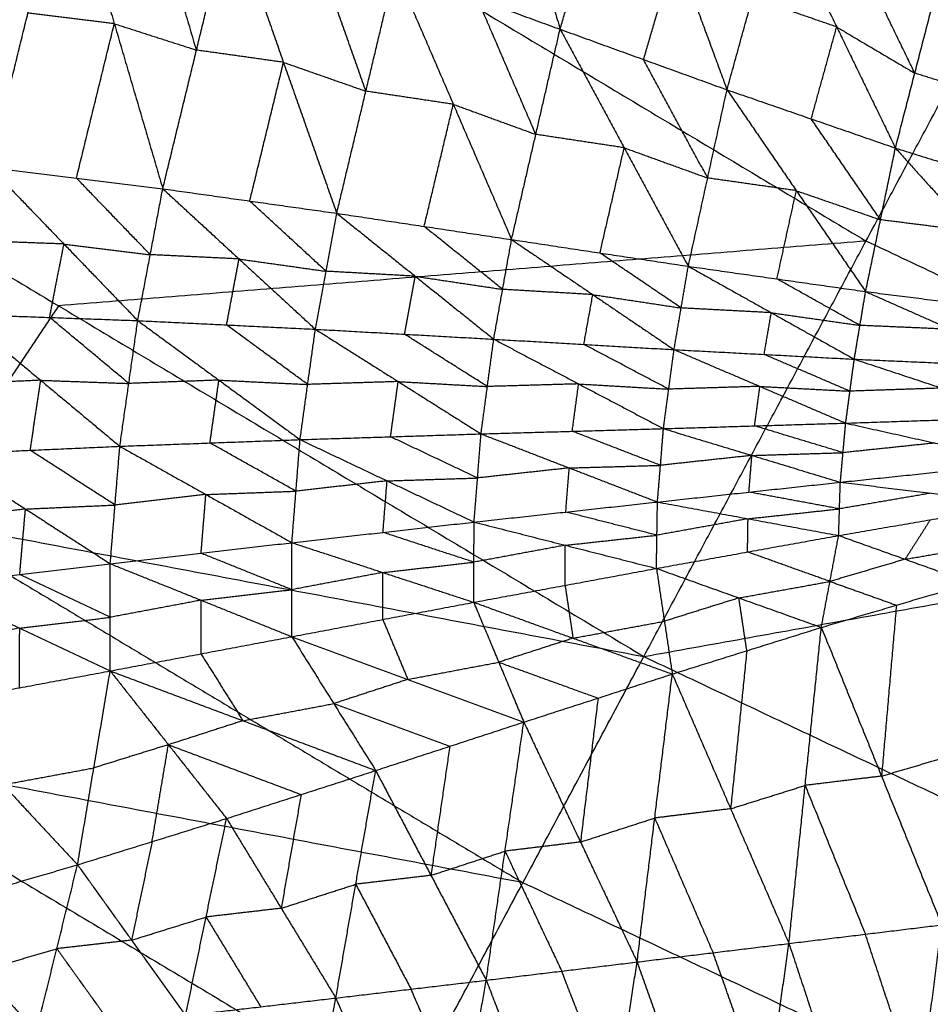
# Model space of a CAD drawing. Header units: millimetres. Extents: x -106 to 110, y -96 to 120.
# Tile 104 of 256: x -43.02 to -37.34, y -66.82 to -60.67. Entities that reach past the tile are written whole.
import ezdxf

# ---------------------------------------------------------------- set-up
doc = ezdxf.new("R2010")
doc.units = ezdxf.units.MM
doc.header["$MEASUREMENT"] = 0
doc.layers.add('Default', color=7, linetype='Continuous', true_color=0x000000)

msp = doc.modelspace()

# ---------------------------------------------------------------- linework, layer by layer
at = {"layer": 'Default'}
for points in [[(-40.202, -58.7702, 1.6896), (-39.9254, -59.749, 1.6548), (-39.6487, -60.7279, 1.62)], [(-39.6487, -60.7279, 1.62), (-39.4486, -60.0453, 1.7261), (-39.2485, -59.3626, 1.8321)], [(-39.2485, -59.3626, 1.8321), (-38.9273, -60.2343, 1.8133), (-38.6061, -61.1061, 1.7945)], [(-39.1256, -64.6468, 6.9532), (-37.7381, -62.0511, 6.2709), (-36.3506, -59.4553, 5.5886)], [(-43.2089, -61.5909, 1.538), (-42.9723, -60.6265, 1.3751), (-42.7356, -59.6621, 1.2122)], [(-42.7356, -59.6621, 1.2122), (-42.4329, -60.6933, 1.4086), (-42.1303, -61.7245, 1.6049)], [(-41.9196, -60.8581, 1.4636), (-42.0709, -60.3425, 1.3655), (-42.2222, -59.8269, 1.2673)], [(-41.3937, -59.86, 6.2709), (-39.5659, -60.9555, 6.2709), (-37.7381, -62.0511, 6.2709)], [(-38.6061, -61.1061, 1.7945), (-38.4472, -60.5316, 1.8898), (-38.2883, -59.9571, 1.985)], [(-38.2883, -59.9571, 1.985), (-37.9212, -60.7136, 1.9776), (-37.5541, -61.4701, 1.9702)], [(-42.1303, -61.7245, 1.6049), (-41.9196, -60.8581, 1.4636), (-41.7089, -59.9918, 1.3224)], [(-41.7089, -59.9918, 1.3224), (-41.3762, -60.9347, 1.5112), (-41.0436, -61.8777, 1.7)], [(-40.8615, -61.1148, 1.58), (-41.0279, -60.6433, 1.4856), (-41.1942, -60.1718, 1.3912)], [(-46.4367, -60.2647, 6.9532), (-42.7811, -62.4558, 6.9532), (-39.1256, -64.6468, 6.9532)], [(-39.1274, -60.917, 1.7073), (-39.0273, -60.5757, 1.7603), (-38.9273, -60.2343, 1.8133)], [(-37.4333, -61.0024, 2.0536), (-37.6168, -60.6242, 2.0573), (-37.8003, -60.2459, 2.061)], [(-41.0436, -61.8777, 1.7), (-40.8615, -61.1148, 1.58), (-40.6795, -60.3519, 1.46)], [(-40.6795, -60.3519, 1.46), (-40.3156, -61.1969, 1.6397), (-39.9518, -62.0419, 1.8193)], [(-40.6795, -60.3519, 1.46), (-40.1641, -60.5399, 1.54), (-39.6487, -60.7279, 1.62)], [(-37.9212, -60.7136, 1.9776), (-38.1842, -60.6226, 1.9337), (-38.4472, -60.5316, 1.8898)], [(-39.8003, -61.3849, 1.7197), (-39.9822, -60.9624, 1.6298), (-40.1641, -60.5399, 1.54)], [(-37.5541, -61.4701, 1.9702), (-37.4333, -61.0024, 2.0536), (-37.3124, -60.5347, 2.137)], [(-42.4329, -60.6933, 1.4086), (-42.7026, -60.6599, 1.3918), (-42.9723, -60.6265, 1.3751)], [(-42.6696, -61.6577, 1.5714), (-42.5513, -61.1755, 1.49), (-42.4329, -60.6933, 1.4086)], [(-42.4329, -60.6933, 1.4086), (-42.1763, -60.7757, 1.4361), (-41.9196, -60.8581, 1.4636)], [(-38.0801, -61.2881, 1.8824), (-38.0007, -61.0008, 1.93), (-37.9212, -60.7136, 1.9776)], [(-37.9212, -60.7136, 1.9776), (-37.6772, -60.858, 2.0156), (-37.4333, -61.0024, 2.0536)], [(-39.9518, -62.0419, 1.8193), (-39.8003, -61.3849, 1.7197), (-39.6487, -60.7279, 1.62)], [(-39.6487, -60.7279, 1.62), (-39.2482, -61.4684, 1.788), (-38.8477, -62.2088, 1.9559)], [(-39.6487, -60.7279, 1.62), (-39.1274, -60.917, 1.7073), (-38.6061, -61.1061, 1.7945)], [(-41.3762, -60.9347, 1.5112), (-41.6479, -60.8964, 1.4874), (-41.9196, -60.8581, 1.4636)], [(-41.587, -61.8011, 1.6524), (-41.4816, -61.3679, 1.5818), (-41.3762, -60.9347, 1.5112)], [(-41.3762, -60.9347, 1.5112), (-41.1189, -61.0247, 1.5456), (-40.8615, -61.1148, 1.58)], [(-38.7269, -61.6574, 1.8752), (-38.9271, -61.2872, 1.7912), (-39.1274, -60.917, 1.7073)], [(-36.8972, -61.1703, 2.1368), (-37.1652, -61.0863, 2.0952), (-37.4333, -61.0024, 2.0536)], [(-40.3156, -61.1969, 1.6397), (-40.5886, -61.1558, 1.6098), (-40.8615, -61.1148, 1.58)], [(-38.8477, -62.2088, 1.9559), (-38.7269, -61.6574, 1.8752), (-38.6061, -61.1061, 1.7945)], [(-38.6061, -61.1061, 1.7945), (-38.1733, -61.7364, 1.9458), (-37.7405, -62.3668, 2.0972)], [(-38.6061, -61.1061, 1.7945), (-38.0801, -61.2881, 1.8824), (-37.5541, -61.4701, 1.9702)], [(-40.4977, -61.9598, 1.7596), (-40.4067, -61.5783, 1.6996), (-40.3156, -61.1969, 1.6397)], [(-40.3156, -61.1969, 1.6397), (-40.058, -61.2909, 1.6797), (-39.8003, -61.3849, 1.7197)], [(-37.6473, -61.9185, 2.0337), (-37.8637, -61.6033, 1.958), (-38.0801, -61.2881, 1.8824)], [(-39.2482, -61.4684, 1.788), (-39.5242, -61.4266, 1.7538), (-39.8003, -61.3849, 1.7197)], [(-39.3997, -62.1254, 1.8876), (-39.324, -61.7969, 1.8378), (-39.2482, -61.4684, 1.788)], [(-39.2482, -61.4684, 1.788), (-38.9875, -61.5629, 1.8316), (-38.7269, -61.6574, 1.8752)], [(-37.7405, -62.3668, 2.0972), (-37.6473, -61.9185, 2.0337), (-37.5541, -61.4701, 1.9702)], [(-37.5541, -61.4701, 1.9702), (-37.0871, -61.9893, 2.1017), (-36.62, -62.5085, 2.2332)], [(-37.5541, -61.4701, 1.9702), (-37.0181, -61.6379, 2.0534), (-36.482, -61.8058, 2.1366)], [(-43.2089, -61.5909, 1.538), (-42.7477, -62.0696, 1.7156), (-42.2864, -62.5483, 1.8932)], [(-43.2089, -61.5909, 1.538), (-42.6696, -61.6577, 1.5714), (-42.1303, -61.7245, 1.6049)], [(-42.2083, -62.1364, 1.749), (-42.439, -61.897, 1.6602), (-42.6696, -61.6577, 1.5714)], [(-38.1733, -61.7364, 1.9458), (-38.4501, -61.6969, 1.9105), (-38.7269, -61.6574, 1.8752)], [(-42.2864, -62.5483, 1.8932), (-42.2083, -62.1364, 1.749), (-42.1303, -61.7245, 1.6049)], [(-42.1303, -61.7245, 1.6049), (-41.6538, -62.1633, 1.7783), (-41.1772, -62.6021, 1.9516)], [(-42.1303, -61.7245, 1.6049), (-41.587, -61.8011, 1.6524), (-41.0436, -61.8777, 1.7)], [(-38.2941, -62.2878, 2.0266), (-38.2337, -62.0121, 1.9862), (-38.1733, -61.7364, 1.9458)], [(-38.1733, -61.7364, 1.9458), (-37.9103, -61.8274, 1.9898), (-37.6473, -61.9185, 2.0337)], [(-41.1104, -62.2399, 1.8258), (-41.3487, -62.0205, 1.7391), (-41.587, -61.8011, 1.6524)], [(-41.1772, -62.6021, 1.9516), (-41.1104, -62.2399, 1.8258), (-41.0436, -61.8777, 1.7)], [(-41.0436, -61.8777, 1.7), (-40.5532, -62.271, 1.867), (-40.0629, -62.6644, 2.0341)], [(-41.0436, -61.8777, 1.7), (-40.4977, -61.9598, 1.7596), (-39.9518, -62.0419, 1.8193)], [(-37.0871, -61.9893, 2.1017), (-37.3672, -61.9539, 2.0677), (-37.6473, -61.9185, 2.0337)], [(-40.0074, -62.3531, 1.9267), (-40.2525, -62.1565, 1.8432), (-40.4977, -61.9598, 1.7596)], [(-42.7477, -62.0696, 1.7156), (-43.0229, -62.0596, 1.7078), (-43.2982, -62.0497, 1.7)], [(-42.8369, -62.5284, 1.8776), (-42.7923, -62.299, 1.7966), (-42.7477, -62.0696, 1.7156)], [(-37.7381, -62.0511, 6.2709), (-40.2596, -62.2534, 6.612), (-42.7811, -62.4558, 6.9532)], [(-42.7477, -62.0696, 1.7156), (-42.478, -62.103, 1.7323), (-42.2083, -62.1364, 1.749)], [(-40.0629, -62.6644, 2.0341), (-40.0074, -62.3531, 1.9267), (-39.9518, -62.0419, 1.8193)], [(-39.9518, -62.0419, 1.8193), (-39.4445, -62.3858, 1.9769), (-38.9372, -62.7296, 2.1345)], [(-39.9518, -62.0419, 1.8193), (-39.3997, -62.1254, 1.8876), (-38.8477, -62.2088, 1.9559)], [(-34.1465, -63.7498, 6.2709), (-35.9423, -62.9004, 6.2709), (-37.7381, -62.0511, 6.2709)], [(-38.8924, -62.4692, 2.0452), (-39.1461, -62.2973, 1.9664), (-39.3997, -62.1254, 1.8876)], [(-41.6538, -62.1633, 1.7783), (-41.931, -62.1498, 1.7636), (-42.2083, -62.1364, 1.749)], [(-41.7318, -62.5752, 1.9224), (-41.6928, -62.3692, 1.8503), (-41.6538, -62.1633, 1.7783)], [(-41.6538, -62.1633, 1.7783), (-41.3821, -62.2016, 1.802), (-41.1104, -62.2399, 1.8258)], [(-40.5532, -62.271, 1.867), (-40.8318, -62.2554, 1.8464), (-41.1104, -62.2399, 1.8258)], [(-38.9372, -62.7296, 2.1345), (-38.8924, -62.4692, 2.0452), (-38.8477, -62.2088, 1.9559)], [(-38.8477, -62.2088, 1.9559), (-38.3295, -62.499, 2.0986), (-37.8113, -62.7893, 2.2413)], [(-38.8477, -62.2088, 1.9559), (-38.2941, -62.2878, 2.0266), (-37.7405, -62.3668, 2.0972)], [(-40.6201, -62.6332, 1.9929), (-40.5867, -62.4521, 1.9299), (-40.5532, -62.271, 1.867)], [(-40.5532, -62.271, 1.867), (-40.2803, -62.3121, 1.8969), (-40.0074, -62.3531, 1.9267)], [(-37.7759, -62.578, 2.1692), (-38.035, -62.4329, 2.0979), (-38.2941, -62.2878, 2.0266)], [(-39.4445, -62.3858, 1.9769), (-39.7259, -62.3695, 1.9518), (-40.0074, -62.3531, 1.9267)], [(-37.8113, -62.7893, 2.2413), (-37.7759, -62.578, 2.1692), (-37.7405, -62.3668, 2.0972)], [(-37.7405, -62.3668, 2.0972), (-37.2077, -62.6029, 2.2213), (-36.6749, -62.8389, 2.3455)], [(-37.7405, -62.3668, 2.0972), (-37.1803, -62.4376, 2.1652), (-36.62, -62.5085, 2.2332)], [(-39.5001, -62.697, 2.0843), (-39.4723, -62.5414, 2.0306), (-39.4445, -62.3858, 1.9769)], [(-39.4445, -62.3858, 1.9769), (-39.1685, -62.4275, 2.0111), (-38.8924, -62.4692, 2.0452)], [(-42.7811, -62.4558, 6.9532), (-43.2263, -63.122, 7.201), (-43.6715, -63.7883, 7.4488)], [(-38.3295, -62.499, 2.0986), (-38.611, -62.4841, 2.0719), (-38.8924, -62.4692, 2.0452)], [(-38.3743, -62.7594, 2.1879), (-38.3519, -62.6292, 2.1433), (-38.3295, -62.499, 2.0986)], [(-38.3295, -62.499, 2.0986), (-38.0527, -62.5385, 2.1339), (-37.7759, -62.578, 2.1692)], [(-43.3875, -62.5085, 1.8621), (-42.8929, -62.9209, 2.0712), (-42.3984, -63.3334, 2.2804)], [(-43.3875, -62.5085, 1.8621), (-42.8369, -62.5284, 1.8776), (-42.2864, -62.5483, 1.8932)], [(-42.3424, -62.9408, 2.0868), (-42.5896, -62.7346, 1.9822), (-42.8369, -62.5284, 1.8776)], [(-42.3984, -63.3334, 2.2804), (-42.3424, -62.9408, 2.0868), (-42.2864, -62.5483, 1.8932)], [(-42.2864, -62.5483, 1.8932), (-41.7796, -62.92, 2.0927), (-41.2728, -63.2918, 2.2921)], [(-42.2864, -62.5483, 1.8932), (-41.7318, -62.5752, 1.9224), (-41.1772, -62.6021, 1.9516)], [(-41.225, -62.9469, 2.1219), (-41.4784, -62.7611, 2.0221), (-41.7318, -62.5752, 1.9224)], [(-41.2728, -63.2918, 2.2921), (-41.225, -62.9469, 2.1219), (-41.1772, -62.6021, 1.9516)], [(-41.1772, -62.6021, 1.9516), (-40.6599, -62.929, 2.1392), (-40.1425, -63.2559, 2.3268)], [(-41.1772, -62.6021, 1.9516), (-40.6201, -62.6332, 1.9929), (-40.0629, -62.6644, 2.0341)], [(-37.2077, -62.6029, 2.2213), (-37.4918, -62.5905, 2.1953), (-37.7759, -62.578, 2.1692)], [(-40.1027, -62.9601, 2.1804), (-40.3614, -62.7967, 2.0867), (-40.6201, -62.6332, 1.9929)], [(-40.1425, -63.2559, 2.3268), (-40.1027, -62.9601, 2.1804), (-40.0629, -62.6644, 2.0341)], [(-40.0629, -62.6644, 2.0341), (-39.5328, -62.9438, 2.2068), (-39.0028, -63.2232, 2.3795)], [(-40.0629, -62.6644, 2.0341), (-39.5001, -62.697, 2.0843), (-38.9372, -62.7296, 2.1345)], [(-38.97, -62.9764, 2.257), (-39.235, -62.8367, 2.1706), (-39.5001, -62.697, 2.0843)], [(-39.0028, -63.2232, 2.3795), (-38.97, -62.9764, 2.257), (-38.9372, -62.7296, 2.1345)], [(-38.9372, -62.7296, 2.1345), (-38.401, -62.9591, 2.2874), (-37.8649, -63.1886, 2.4404)], [(-38.9372, -62.7296, 2.1345), (-38.3743, -62.7594, 2.1879), (-37.8113, -62.7893, 2.2413)], [(-37.8381, -62.9889, 2.3408), (-38.1062, -62.8742, 2.2644), (-38.3743, -62.7594, 2.1879)], [(-37.8649, -63.1886, 2.4404), (-37.8381, -62.9889, 2.3408), (-37.8113, -62.7893, 2.2413)], [(-37.8113, -62.7893, 2.2413), (-37.2649, -62.9699, 2.3715), (-36.7185, -63.1505, 2.5017)], [(-37.8113, -62.7893, 2.2413), (-37.2431, -62.8141, 2.2934), (-36.6749, -62.8389, 2.3455)], [(-39.1256, -64.6468, 6.9532), (-34.1465, -63.7498, 6.2709), (-29.1674, -62.8527, 5.5886)], [(-48.2174, -62.9297, 7.9444), (-44.427, -65.2017, 7.9444), (-40.6365, -67.4736, 7.9444)], [(-48.2174, -62.9297, 7.9444), (-43.6715, -63.7883, 7.4488), (-39.1256, -64.6468, 6.9532)], [(-42.8929, -62.9209, 2.0712), (-43.1727, -62.9334, 2.0747), (-43.4525, -62.9459, 2.0781)], [(-42.958, -63.3584, 2.2873), (-42.9254, -63.1397, 2.1793), (-42.8929, -62.9209, 2.0712)], [(-42.8929, -62.9209, 2.0712), (-42.6177, -62.9309, 2.079), (-42.3424, -62.9408, 2.0868)], [(-41.7796, -62.92, 2.0927), (-42.061, -62.9304, 2.0897), (-42.3424, -62.9408, 2.0868)], [(-41.8356, -63.3126, 2.2863), (-41.8076, -63.1163, 2.1895), (-41.7796, -62.92, 2.0927)], [(-41.7796, -62.92, 2.0927), (-41.5023, -62.9335, 2.1073), (-41.225, -62.9469, 2.1219)], [(-40.6599, -62.929, 2.1392), (-40.9424, -62.938, 2.1305), (-41.225, -62.9469, 2.1219)], [(-40.7077, -63.2739, 2.3095), (-40.6838, -63.1014, 2.2243), (-40.6599, -62.929, 2.1392)], [(-40.6599, -62.929, 2.1392), (-40.3813, -62.9446, 2.1598), (-40.1027, -62.9601, 2.1804)], [(-39.5328, -62.9438, 2.2068), (-39.8178, -62.9519, 2.1936), (-40.1027, -62.9601, 2.1804)], [(-39.5727, -63.2395, 2.3531), (-39.5528, -63.0917, 2.28), (-39.5328, -62.9438, 2.2068)], [(-39.5328, -62.9438, 2.2068), (-39.2514, -62.9601, 2.2319), (-38.97, -62.9764, 2.257)], [(-38.401, -62.9591, 2.2874), (-38.6855, -62.9677, 2.2722), (-38.97, -62.9764, 2.257)], [(-38.4338, -63.2059, 2.4099), (-38.4174, -63.0825, 2.3487), (-38.401, -62.9591, 2.2874)], [(-38.401, -62.9591, 2.2874), (-38.1196, -62.974, 2.3141), (-37.8381, -62.9889, 2.3408)], [(-37.2649, -62.9699, 2.3715), (-37.5515, -62.9794, 2.3562), (-37.8381, -62.9889, 2.3408)], [(-37.8649, -63.1886, 2.4404), (-37.2917, -63.1696, 2.471), (-36.7185, -63.1505, 2.5017)], [(-40.1425, -63.2559, 2.3268), (-39.5727, -63.2395, 2.3531), (-39.0028, -63.2232, 2.3795)], [(-39.0405, -63.6815, 2.6994), (-39.0216, -63.4523, 2.5394), (-39.0028, -63.2232, 2.3795)], [(-39.0028, -63.2232, 2.3795), (-38.4338, -63.2059, 2.4099), (-37.8649, -63.1886, 2.4404)], [(-39.0028, -63.2232, 2.3795), (-38.4505, -63.3906, 2.5407), (-37.8982, -63.558, 2.702)], [(-37.8815, -63.3733, 2.5712), (-38.1577, -63.2896, 2.4906), (-38.4338, -63.2059, 2.4099)], [(-37.8982, -63.558, 2.702), (-37.8815, -63.3733, 2.5712), (-37.8649, -63.1886, 2.4404)], [(-37.8649, -63.1886, 2.4404), (-37.3068, -63.3131, 2.5743), (-36.7487, -63.4376, 2.7082)], [(-42.3984, -63.3334, 2.2804), (-41.8356, -63.3126, 2.2863), (-41.2728, -63.2918, 2.2921)], [(-41.3236, -63.9357, 2.7316), (-41.2982, -63.6138, 2.5118), (-41.2728, -63.2918, 2.2921)], [(-41.2728, -63.2918, 2.2921), (-40.7077, -63.2739, 2.3095), (-40.1425, -63.2559, 2.3268)], [(-41.2728, -63.2918, 2.2921), (-40.7293, -63.5494, 2.4994), (-40.1857, -63.8069, 2.7067)], [(-40.1641, -63.5314, 2.5168), (-40.4359, -63.4026, 2.4131), (-40.7077, -63.2739, 2.3095)], [(-40.1857, -63.8069, 2.7067), (-40.1641, -63.5314, 2.5168), (-40.1425, -63.2559, 2.3268)], [(-40.1425, -63.2559, 2.3268), (-39.5915, -63.4687, 2.5131), (-39.0405, -63.6815, 2.6994)], [(-39.0216, -63.4523, 2.5394), (-39.2971, -63.3459, 2.4463), (-39.5727, -63.2395, 2.3531)], [(-43.5175, -63.3834, 2.2942), (-42.958, -63.3584, 2.2873), (-42.3984, -63.3334, 2.2804)], [(-42.4283, -63.7003, 2.5289), (-42.6931, -63.5293, 2.4081), (-42.958, -63.3584, 2.2873)], [(-42.4582, -64.0672, 2.7775), (-42.4283, -63.7003, 2.5289), (-42.3984, -63.3334, 2.2804)], [(-42.3984, -63.3334, 2.2804), (-41.861, -63.6346, 2.506), (-41.3236, -63.9357, 2.7316)], [(-41.2982, -63.6138, 2.5118), (-41.5669, -63.4632, 2.3991), (-41.8356, -63.3126, 2.2863)], [(-37.3068, -63.3131, 2.5743), (-37.5942, -63.3432, 2.5728), (-37.8815, -63.3733, 2.5712)], [(-43.5175, -63.3834, 2.2942), (-42.9879, -63.7253, 2.5358), (-42.4582, -64.0672, 2.7775)], [(-38.4505, -63.3906, 2.5407), (-38.7361, -63.4215, 2.5401), (-39.0216, -63.4523, 2.5394)], [(-38.4693, -63.6197, 2.7007), (-38.4599, -63.5052, 2.6207), (-38.4505, -63.3906, 2.5407)], [(-38.4505, -63.3906, 2.5407), (-38.166, -63.3819, 2.556), (-37.8815, -63.3733, 2.5712)], [(-39.5915, -63.4687, 2.5131), (-39.8778, -63.5, 2.5149), (-40.1641, -63.5314, 2.5168)], [(-39.6131, -63.7442, 2.703), (-39.6023, -63.6064, 2.6081), (-39.5915, -63.4687, 2.5131)], [(-39.5915, -63.4687, 2.5131), (-39.3066, -63.4605, 2.5262), (-39.0216, -63.4523, 2.5394)], [(-37.8982, -63.558, 2.702), (-37.3235, -63.4978, 2.7051), (-36.7487, -63.4376, 2.7082)], [(-40.7293, -63.5494, 2.4994), (-40.4467, -63.5404, 2.5081), (-40.1641, -63.5314, 2.5168)], [(-40.7293, -63.5494, 2.4994), (-41.0137, -63.5816, 2.5056), (-41.2982, -63.6138, 2.5118)], [(-40.7547, -63.8713, 2.7191), (-40.742, -63.7103, 2.6093), (-40.7293, -63.5494, 2.4994)], [(-39.0405, -63.6815, 2.6994), (-38.4693, -63.6197, 2.7007), (-37.8982, -63.558, 2.702)], [(-37.909, -63.8908, 3.0258), (-37.9036, -63.7244, 2.8639), (-37.8982, -63.558, 2.702)], [(-37.8982, -63.558, 2.702), (-37.331, -63.6262, 2.8334), (-36.7639, -63.6945, 2.9647)], [(-41.861, -63.6346, 2.506), (-42.1447, -63.6674, 2.5175), (-42.4283, -63.7003, 2.5289)], [(-41.8909, -64.0014, 2.7545), (-41.876, -63.818, 2.6303), (-41.861, -63.6346, 2.506)], [(-41.861, -63.6346, 2.506), (-41.5796, -63.6242, 2.5089), (-41.2982, -63.6138, 2.5118)], [(-37.9036, -63.7244, 2.8639), (-38.1865, -63.6721, 2.7823), (-38.4693, -63.6197, 2.7007)], [(-37.331, -63.6262, 2.8334), (-37.6173, -63.6753, 2.8486), (-37.9036, -63.7244, 2.8639)], [(-42.9879, -63.7253, 2.5358), (-43.2706, -63.7588, 2.553), (-43.5533, -63.7923, 2.5702)], [(-43.0236, -64.1342, 2.8118), (-43.0057, -63.9297, 2.6738), (-42.9879, -63.7253, 2.5358)], [(-42.9879, -63.7253, 2.5358), (-42.7081, -63.7128, 2.5324), (-42.4283, -63.7003, 2.5289)], [(-40.1857, -63.8069, 2.7067), (-39.6131, -63.7442, 2.703), (-39.0405, -63.6815, 2.6994)], [(-39.047, -64.0964, 3.0939), (-39.0437, -63.8889, 2.8966), (-39.0405, -63.6815, 2.6994)], [(-39.0405, -63.6815, 2.6994), (-38.4748, -63.7861, 2.8626), (-37.909, -63.8908, 3.0258)], [(-38.4748, -63.7861, 2.8626), (-38.1892, -63.7552, 2.8632), (-37.9036, -63.7244, 2.8639)], [(-37.909, -63.8908, 3.0258), (-37.3365, -63.7926, 2.9952), (-36.7639, -63.6945, 2.9647)], [(-43.6715, -63.7883, 7.4488), (-41.7763, -64.9242, 7.4488), (-39.881, -66.0602, 7.4488)], [(-39.0437, -63.8889, 2.8966), (-39.3284, -63.8166, 2.7998), (-39.6131, -63.7442, 2.703)], [(-38.4748, -63.7861, 2.8626), (-38.7592, -63.8375, 2.8796), (-39.0437, -63.8889, 2.8966)], [(-38.478, -63.9936, 3.0599), (-38.4764, -63.8898, 2.9612), (-38.4748, -63.7861, 2.8626)], [(-41.3236, -63.9357, 2.7316), (-40.7547, -63.8713, 2.7191), (-40.1857, -63.8069, 2.7067)], [(-40.1882, -64.308, 3.1738), (-40.187, -64.0575, 2.9403), (-40.1857, -63.8069, 2.7067)], [(-40.1857, -63.8069, 2.7067), (-39.6164, -63.9517, 2.9003), (-39.047, -64.0964, 3.0939)], [(-37.3365, -63.7926, 2.9952), (-37.4151, -63.9158, 3.1749), (-37.4938, -64.039, 3.3546)], [(-40.187, -64.0575, 2.9403), (-40.4708, -63.9644, 2.8297), (-40.7547, -63.8713, 2.7191)], [(-39.6164, -63.9517, 2.9003), (-39.3301, -63.9203, 2.8985), (-39.0437, -63.8889, 2.8966)], [(-39.047, -64.0964, 3.0939), (-38.478, -63.9936, 3.0599), (-37.909, -63.8908, 3.0258)], [(-38.0171, -64.465, 3.8834), (-37.9631, -64.1779, 3.4546), (-37.909, -63.8908, 3.0258)], [(-37.909, -63.8908, 3.0258), (-37.4938, -64.039, 3.3546), (-37.0786, -64.1872, 3.6835)], [(-42.4582, -64.0672, 2.7775), (-41.8909, -64.0014, 2.7545), (-41.3236, -63.9357, 2.7316)], [(-41.3243, -64.5229, 3.2701), (-41.324, -64.2293, 3.0008), (-41.3236, -63.9357, 2.7316)], [(-41.3236, -63.9357, 2.7316), (-40.7559, -64.1219, 2.9527), (-40.1882, -64.308, 3.1738)], [(-39.6164, -63.9517, 2.9003), (-39.9017, -64.0046, 2.9203), (-40.187, -64.0575, 2.9403)], [(-39.6176, -64.2022, 3.1339), (-39.617, -64.0769, 3.0171), (-39.6164, -63.9517, 2.9003)], [(-37.4938, -64.039, 3.3546), (-37.2075, -63.9899, 3.3394), (-36.9212, -63.9408, 3.3241)], [(-41.324, -64.2293, 3.0008), (-41.6074, -64.1154, 2.8777), (-41.8909, -64.0014, 2.7545)], [(-37.9631, -64.1779, 3.4546), (-38.2206, -64.0857, 3.2572), (-38.478, -63.9936, 3.0599)], [(-43.5891, -64.2013, 2.8462), (-43.0236, -64.1342, 2.8118), (-42.4582, -64.0672, 2.7775)], [(-42.4586, -64.7369, 3.3845), (-42.4584, -64.402, 3.081), (-42.4582, -64.0672, 2.7775)], [(-42.4582, -64.0672, 2.7775), (-41.8912, -64.295, 3.0238), (-41.3243, -64.5229, 3.2701)], [(-40.7559, -64.1219, 2.9527), (-40.4715, -64.0897, 2.9465), (-40.187, -64.0575, 2.9403)], [(-40.1882, -64.308, 3.1738), (-39.6176, -64.2022, 3.1339), (-39.047, -64.0964, 3.0939)], [(-39.047, -64.0964, 3.0939), (-38.9974, -64.4265, 3.5939), (-38.9478, -64.7565, 4.0938)], [(-39.047, -64.0964, 3.0939), (-38.5321, -64.2807, 3.4887), (-38.0171, -64.465, 3.8834)], [(-37.4938, -64.039, 3.3546), (-37.7285, -64.1084, 3.4046), (-37.9631, -64.1779, 3.4546)], [(-42.4584, -64.402, 3.081), (-42.741, -64.2681, 2.9464), (-43.0236, -64.1342, 2.8118)], [(-40.7559, -64.1219, 2.9527), (-41.0399, -64.1756, 2.9768), (-41.324, -64.2293, 3.0008)], [(-40.7562, -64.4154, 3.222), (-40.7561, -64.2687, 3.0873), (-40.7559, -64.1219, 2.9527)], [(-43.5891, -64.2013, 2.8462), (-43.0238, -64.4691, 3.1153), (-42.4586, -64.7369, 3.3845)], [(-39.6176, -64.2022, 3.1339), (-39.5928, -64.3672, 3.3839), (-39.568, -64.5323, 3.6338)], [(-38.5321, -64.2807, 3.4887), (-38.2476, -64.2293, 3.4716), (-37.9631, -64.1779, 3.4546)], [(-38.0171, -64.465, 3.8834), (-37.5479, -64.3261, 3.7834), (-37.0786, -64.1872, 3.6835)], [(-37.9631, -64.1779, 3.4546), (-37.7555, -64.252, 3.619), (-37.5479, -64.3261, 3.7834)], [(-41.8912, -64.295, 3.0238), (-41.6076, -64.2621, 3.0123), (-41.324, -64.2293, 3.0008)], [(-38.5321, -64.2807, 3.4887), (-38.7647, -64.3536, 3.5413), (-38.9974, -64.4265, 3.5939)], [(-38.4825, -64.6107, 3.9886), (-38.5073, -64.4457, 3.7387), (-38.5321, -64.2807, 3.4887)], [(-41.8912, -64.295, 3.0238), (-42.1748, -64.3485, 3.0524), (-42.4584, -64.402, 3.081)], [(-41.8914, -64.6299, 3.3273), (-41.8913, -64.4624, 3.1755), (-41.8912, -64.295, 3.0238)], [(-41.3243, -64.5229, 3.2701), (-40.7562, -64.4154, 3.222), (-40.1882, -64.308, 3.1738)], [(-40.1882, -64.308, 3.1738), (-40.0318, -64.6824, 3.744), (-39.8753, -65.0568, 4.3142)], [(-40.1882, -64.308, 3.1738), (-39.568, -64.5323, 3.6338), (-38.9478, -64.7565, 4.0938)], [(-37.5479, -64.3261, 3.7834), (-37.5945, -64.8602, 3.5625), (-37.6411, -65.3942, 3.3416)], [(-43.0238, -64.4691, 3.1153), (-42.7411, -64.4356, 3.0982), (-42.4584, -64.402, 3.081)], [(-40.7562, -64.4154, 3.222), (-40.678, -64.6026, 3.507), (-40.5998, -64.7898, 3.7921)], [(-39.568, -64.5323, 3.6338), (-39.2827, -64.4794, 3.6139), (-38.9974, -64.4265, 3.5939)], [(-38.9478, -64.7565, 4.0938), (-38.4825, -64.6107, 3.9886), (-38.0171, -64.465, 3.8834)], [(-38.2192, -66.4397, 3.0827), (-38.1182, -65.4523, 3.4831), (-38.0171, -64.465, 3.8834)], [(-38.0171, -64.465, 3.8834), (-37.6411, -65.3942, 3.3416), (-37.2651, -66.3235, 2.7999)], [(-43.0238, -64.4691, 3.1153), (-43.3075, -64.5218, 3.1487), (-43.5911, -64.5745, 3.1822)], [(-43.0259, -64.8423, 3.4513), (-43.0249, -64.6557, 3.2833), (-43.0238, -64.4691, 3.1153)], [(-42.4586, -64.7369, 3.3845), (-41.8914, -64.6299, 3.3273), (-41.3243, -64.5229, 3.2701)], [(-41.3243, -64.5229, 3.2701), (-41.0624, -64.941, 3.9065), (-40.8006, -65.3591, 4.5429)], [(-41.3243, -64.5229, 3.2701), (-40.5998, -64.7898, 3.7921), (-39.8753, -65.0568, 4.3142)], [(-39.568, -64.5323, 3.6338), (-39.7999, -64.6073, 3.6889), (-40.0318, -64.6824, 3.744)], [(-41.8914, -64.6299, 3.3273), (-41.7605, -64.8389, 3.6455), (-41.6296, -65.048, 3.9637)], [(-40.6365, -67.4736, 7.9444), (-39.881, -66.0602, 7.4488), (-39.1256, -64.6468, 6.9532)], [(-39.1256, -64.6468, 6.9532), (-35.2728, -66.469, 6.9532), (-31.4201, -68.2913, 6.9532)], [(-38.4825, -64.6107, 3.9886), (-38.533, -65.1044, 3.7885), (-38.5835, -65.5981, 3.5883)], [(-40.5998, -64.7898, 3.7921), (-40.3158, -64.7361, 3.7681), (-40.0318, -64.6824, 3.744)], [(-40.0318, -64.6824, 3.744), (-39.7217, -64.7945, 3.974), (-39.4116, -64.9067, 4.204)], [(-43.5932, -64.9477, 3.5181), (-43.0259, -64.8423, 3.4513), (-42.4586, -64.7369, 3.3845)], [(-42.6627, -65.9481, 5.0229), (-42.5606, -65.3425, 4.2037), (-42.4586, -64.7369, 3.3845)], [(-42.4586, -64.7369, 3.3845), (-42.0951, -65.1979, 4.0824), (-41.7316, -65.659, 4.7803)], [(-42.4586, -64.7369, 3.3845), (-41.6296, -65.048, 3.9637), (-40.8006, -65.3591, 4.5429)], [(-39.8753, -65.0568, 4.3142), (-39.4116, -64.9067, 4.204), (-38.9478, -64.7565, 4.0938)], [(-39.1674, -66.5553, 3.376), (-39.0576, -65.6559, 3.7349), (-38.9478, -64.7565, 4.0938)], [(-38.9478, -64.7565, 4.0938), (-38.5835, -65.5981, 3.5883), (-38.2192, -66.4397, 3.0827)], [(-40.5998, -64.7898, 3.7921), (-40.8311, -64.8654, 3.8493), (-41.0624, -64.941, 3.9065)], [(-43.5932, -64.9477, 3.5181), (-43.1279, -65.4479, 4.2705), (-42.6627, -65.9481, 5.0229)], [(-41.6296, -65.048, 3.9637), (-41.346, -64.9945, 3.9351), (-41.0624, -64.941, 3.9065)], [(-41.0624, -64.941, 3.9065), (-40.7002, -65.0745, 4.1675), (-40.3379, -65.2079, 4.4286)], [(-39.4116, -64.9067, 4.204), (-39.4665, -65.3563, 4.0245), (-39.5214, -65.806, 3.8451)], [(-41.6296, -65.048, 3.9637), (-41.8623, -65.123, 4.023), (-42.0951, -65.1979, 4.0824)], [(-40.8006, -65.3591, 4.5429), (-40.3379, -65.2079, 4.4286), (-39.8753, -65.0568, 4.3142)], [(-40.11, -66.6693, 3.676), (-39.9926, -65.863, 3.9951), (-39.8753, -65.0568, 4.3142)], [(-39.8753, -65.0568, 4.3142), (-39.5214, -65.806, 3.8451), (-39.1674, -66.5553, 3.376)], [(-39.881, -66.0602, 7.4488), (-42.154, -65.6309, 7.6966), (-44.427, -65.2017, 7.9444)], [(-42.0951, -65.1979, 4.0824), (-42.3278, -65.2702, 4.143), (-42.5606, -65.3425, 4.2037)], [(-42.1971, -65.8036, 4.9016), (-42.1461, -65.5007, 4.492), (-42.0951, -65.1979, 4.0824)], [(-42.0951, -65.1979, 4.0824), (-41.6806, -65.3535, 4.372), (-41.2661, -65.509, 4.6616)], [(-40.3379, -65.2079, 4.4286), (-40.3966, -65.6111, 4.269), (-40.4553, -66.0142, 4.1095)], [(-37.6411, -65.3942, 3.3416), (-37.4065, -65.3248, 3.2917), (-37.1718, -65.2554, 3.2417)], [(-43.1279, -65.4479, 4.2705), (-42.8443, -65.3952, 4.2371), (-42.5606, -65.3425, 4.2037)], [(-41.7316, -65.659, 4.7803), (-41.2661, -65.509, 4.6616), (-40.8006, -65.3591, 4.5429)], [(-41.0494, -66.7805, 3.981), (-40.925, -66.0698, 4.262), (-40.8006, -65.3591, 4.5429)], [(-40.8006, -65.3591, 4.5429), (-40.4553, -66.0142, 4.1095), (-40.11, -66.6693, 3.676)], [(-38.5835, -65.5981, 3.5883), (-38.3508, -65.5252, 3.5357), (-38.1182, -65.4523, 3.4831)], [(-37.6411, -65.3942, 3.3416), (-37.8796, -65.4233, 3.4124), (-38.1182, -65.4523, 3.4831)], [(-38.1182, -65.4523, 3.4831), (-37.9302, -65.9169, 3.2122), (-37.7421, -66.3816, 2.9413)], [(-41.2661, -65.509, 4.6616), (-41.3283, -65.8644, 4.5211), (-41.3905, -66.2197, 4.3807)], [(-38.5835, -65.5981, 3.5883), (-38.8206, -65.627, 3.6616), (-39.0576, -65.6559, 3.7349)], [(-50.0287, -65.6405, 9.1165), (-46.101, -67.9946, 9.1165), (-42.1733, -70.3488, 9.1165)], [(-50.0287, -65.6405, 9.1165), (-45.3326, -66.557, 8.5305), (-40.6365, -67.4736, 7.9444)], [(-42.6627, -65.9481, 5.0229), (-42.1971, -65.8036, 4.9016), (-41.7316, -65.659, 4.7803)], [(-41.9879, -66.8901, 4.2889), (-41.8597, -66.2745, 4.5346), (-41.7316, -65.659, 4.7803)], [(-41.7316, -65.659, 4.7803), (-41.3905, -66.2197, 4.3807), (-41.0494, -66.7805, 3.981)], [(-39.5214, -65.806, 3.8451), (-39.2895, -65.731, 3.79), (-39.0576, -65.6559, 3.7349)], [(-39.0576, -65.6559, 3.7349), (-38.8755, -66.0767, 3.4821), (-38.6933, -66.4975, 3.2294)], [(-42.1971, -65.8036, 4.9016), (-42.2612, -66.1113, 4.7788), (-42.3253, -66.4191, 4.6559)], [(-39.5214, -65.806, 3.8451), (-39.757, -65.8345, 3.9201), (-39.9926, -65.863, 3.9951)], [(-40.4553, -66.0142, 4.1095), (-40.224, -65.9386, 4.0523), (-39.9926, -65.863, 3.9951)], [(-39.9926, -65.863, 3.9951), (-39.8157, -66.2377, 3.7606), (-39.6387, -66.6123, 3.526)], [(-43.6011, -66.2234, 5.2713), (-43.1319, -66.0857, 5.1471), (-42.6627, -65.9481, 5.0229)], [(-42.9212, -66.9965, 4.5959), (-42.7919, -66.4723, 4.8094), (-42.6627, -65.9481, 5.0229)], [(-42.6627, -65.9481, 5.0229), (-42.3253, -66.4191, 4.6559), (-41.9879, -66.8901, 4.2889)], [(-40.4553, -66.0142, 4.1095), (-40.6901, -66.042, 4.1857), (-40.925, -66.0698, 4.262)], [(-36.0283, -67.8824, 7.4488), (-37.9546, -66.9713, 7.4488), (-39.881, -66.0602, 7.4488)], [(-41.3905, -66.2197, 4.3807), (-41.1577, -66.1448, 4.3213), (-40.925, -66.0698, 4.262)], [(-40.925, -66.0698, 4.262), (-40.7523, -66.3973, 4.0453), (-40.5797, -66.7249, 3.8285)], [(-43.6011, -66.2234, 5.2713), (-43.2611, -66.6099, 4.9336), (-42.9212, -66.9965, 4.5959)], [(-41.3905, -66.2197, 4.3807), (-41.6251, -66.2471, 4.4576), (-41.8597, -66.2745, 4.5346)], [(-42.3253, -66.4191, 4.6559), (-42.0925, -66.3468, 4.5953), (-41.8597, -66.2745, 4.5346)], [(-41.8597, -66.2745, 4.5346), (-41.6892, -66.5549, 4.3348), (-41.5186, -66.8353, 4.135)], [(-38.2192, -66.4397, 3.0827), (-37.7421, -66.3816, 2.9413), (-37.2651, -66.3235, 2.7999)], [(-37.5425, -68.4865, 2.6362), (-37.4038, -67.405, 2.718), (-37.2651, -66.3235, 2.7999)], [(-42.3253, -66.4191, 4.6559), (-42.5586, -66.4457, 4.7327), (-42.7919, -66.4723, 4.8094)], [(-37.4038, -67.405, 2.718), (-37.573, -66.8933, 2.8297), (-37.7421, -66.3816, 2.9413)], [(-43.2611, -66.6099, 4.9336), (-43.0265, -66.5411, 4.8715), (-42.7919, -66.4723, 4.8094)], [(-42.7919, -66.4723, 4.8094), (-42.6232, -66.7078, 4.6259), (-42.4545, -66.9433, 4.4424)], [(-39.1674, -66.5553, 3.376), (-38.6933, -66.4975, 3.2294), (-38.2192, -66.4397, 3.0827)], [(-38.3599, -67.4373, 3.012), (-38.5266, -66.9674, 3.1207), (-38.6933, -66.4975, 3.2294)], [(-38.5005, -68.435, 2.9413), (-38.3599, -67.4373, 3.012), (-38.2192, -66.4397, 3.0827)], [(-38.2192, -66.4397, 3.0827), (-37.8809, -67.4631, 2.8595), (-37.5425, -68.4865, 2.6362)], [(-45.3326, -66.557, 8.5305), (-43.3688, -67.7341, 8.5305), (-41.4049, -68.9112, 8.5305)], [(-40.11, -66.6693, 3.676), (-39.6387, -66.6123, 3.526), (-39.1674, -66.5553, 3.376)], [(-39.4513, -68.3711, 3.2549), (-39.3094, -67.4632, 3.3155), (-39.1674, -66.5553, 3.376)], [(-39.1674, -66.5553, 3.376), (-38.834, -67.4951, 3.1586), (-38.5005, -68.435, 2.9413)], [(-39.3094, -67.4632, 3.3155), (-39.474, -67.0378, 3.4207), (-39.6387, -66.6123, 3.526)], [(-41.0494, -66.7805, 3.981), (-40.5797, -66.7249, 3.8285), (-40.11, -66.6693, 3.676)], [(-40.3925, -68.298, 3.5722), (-40.2512, -67.4836, 3.6241), (-40.11, -66.6693, 3.676)], [(-40.11, -66.6693, 3.676), (-39.7807, -67.5202, 3.4655), (-39.4513, -68.3711, 3.2549)], [(-40.2512, -67.4836, 3.6241), (-40.4155, -67.1043, 3.7263), (-40.5797, -66.7249, 3.8285)], [(-41.9879, -66.8901, 4.2889), (-41.5186, -66.8353, 4.135), (-41.0494, -66.7805, 3.981)], [(-41.3286, -68.2189, 3.8919), (-41.189, -67.4997, 3.9364), (-41.0494, -66.7805, 3.981)], [(-41.0494, -66.7805, 3.981), (-40.7209, -67.5392, 3.7766), (-40.3925, -68.298, 3.5722)]]:
    msp.add_open_spline(points, degree=2, dxfattribs=at)

doc.saveas('drawing.dxf')
